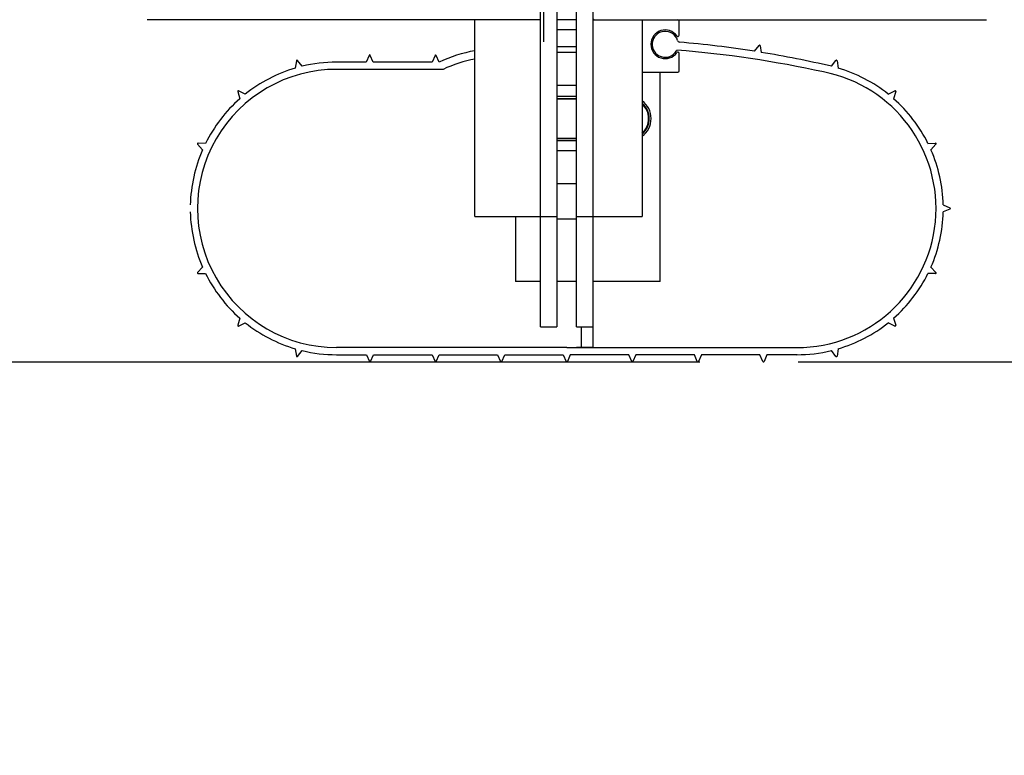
# Model space of a CAD drawing. Header units: inches. Extents: x 144.9 to 238.4, y 214.8 to 247.7.
# Tile 195 of 256: x 186.968 to 187.437, y 220.119 to 220.47. Entities that reach past the tile are written whole.
import ezdxf

# ---------------------------------------------------------------- set-up
doc = ezdxf.new("R2010")
doc.units = ezdxf.units.IN
doc.header["$LTSCALE"] = 0.25
doc.header["$MEASUREMENT"] = 0
doc.layers.add('ANNOTATIONS', color=1, linetype='Continuous')
doc.layers.add('MOTOR RH', color=7, linetype='Continuous')
doc.styles.add('ARIAL', font='arial.ttf', dxfattribs={"height": 0.09375})
doc.dimstyles.new('STANDARD$0', dxfattribs={"dimtxt": 0.09375, "dimasz": 0.09375, "dimexe": 0.03125, "dimexo": 0.046875, "dimgap": 0.09, "dimtad": 0, "dimtih": 1, "dimtoh": 1, "dimdec": 4, "dimzin": 0, "dimdsep": 46, "dimtxsty": 'ARIAL', "dimcen": 0.09, "dimadec": 0, "dimazin": 0, "dimtfac": 1, "dimtdec": 4, "dimtofl": 0, "dimtmove": 0, "dimatfit": 1, "dimfxl": 1, "dimtolj": 1, "dimtzin": 0, "dimarcsym": 0})

# ---------------------------------------------------------------- blocks, each defined once
blk = doc.blocks.new('*D61')
at = {"layer": 'ANNOTATIONS', "color": 0, "lineweight": -2, "transparency": 16777216}
for p, q in [((187.8367672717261, 220.9791670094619), (187.8367672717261, 221.0729170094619)), ((187.3708263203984, 220.8854170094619), (187.8680172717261, 220.8854170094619)), ((187.3386093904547, 220.3064249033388), (187.8680172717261, 220.3064249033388)), ((187.8367672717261, 220.2126749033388), (187.8367672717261, 220.1189249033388))]:
    blk.add_line(p, q, dxfattribs=at)
at = {"layer": 'ANNOTATIONS', "color": 0, "transparency": 16777216}
for points in [[(187.8211422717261, 220.9791670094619), (187.8523922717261, 220.9791670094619), (187.8367672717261, 220.8854170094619)], [(187.8211422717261, 220.2126749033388), (187.8523922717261, 220.2126749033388), (187.8367672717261, 220.3064249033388)]]:
    blk.add_solid(points, dxfattribs=at)
at = {"layer": 'defpoints', "color": 0, "transparency": 16777216}
for p in [(187.3239513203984, 220.8854170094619), (187.8367672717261, 220.8854170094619), (187.2917343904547, 220.3064249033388)]:
    blk.add_point(p, dxfattribs=at)
at = {"layer": 'ANNOTATIONS', "color": 0, "transparency": 16777216, "insert": (187.8367672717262, 220.5919938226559), "char_height": 0.09375, "attachment_point": 5, "style": 'ARIAL'}
blk.add_mtext('\\A1;4 1/2"\\PPHOTOEYE', dxfattribs=at)
blk = doc.blocks.new('*D67')
at = {"layer": 'ANNOTATIONS', "color": 0, "lineweight": -2, "transparency": 16777216}
for p, q in [((187.3708263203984, 222.1368975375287), (188.5836047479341, 222.1368975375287)), ((188.5523547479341, 222.0431475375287), (188.5523547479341, 221.4457919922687)), ((188.5523547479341, 220.4001749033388), (188.5523547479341, 221.0121468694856)), ((187.3386093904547, 220.3064249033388), (188.5836047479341, 220.3064249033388))]:
    blk.add_line(p, q, dxfattribs=at)
at = {"layer": 'ANNOTATIONS', "color": 0, "transparency": 16777216}
for points in [[(188.5367297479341, 222.0431475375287), (188.5679797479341, 222.0431475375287), (188.5523547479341, 222.1368975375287)], [(188.5367297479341, 220.4001749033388), (188.5679797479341, 220.4001749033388), (188.5523547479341, 220.3064249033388)]]:
    blk.add_solid(points, dxfattribs=at)
at = {"layer": 'defpoints', "color": 0, "transparency": 16777216}
for p in [(187.3239513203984, 222.1368975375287), (188.5523547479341, 222.1368975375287), (187.2917343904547, 220.3064249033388)]:
    blk.add_point(p, dxfattribs=at)
at = {"layer": 'ANNOTATIONS', "color": 0, "transparency": 16777216, "insert": (188.5523547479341, 221.2289694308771), "char_height": 0.09375, "attachment_point": 5, "style": 'ARIAL'}
blk.add_mtext('\\A1;51"\\PPHOTOEYE', dxfattribs=at)
blk = doc.blocks.new('*D37')
at = {"layer": 'ANNOTATIONS', "color": 0, "lineweight": -2, "transparency": 16777216}
for p, q in [((187.6288384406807, 224.1520636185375), (189.4643864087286, 224.1520636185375)), ((189.4331364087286, 224.0583136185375), (189.4331364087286, 222.4466743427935)), ((189.4331364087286, 220.4001749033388), (189.4331364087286, 222.0118141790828)), ((187.3830388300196, 220.3064249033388), (189.4643864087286, 220.3064249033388))]:
    blk.add_line(p, q, dxfattribs=at)
at = {"layer": 'ANNOTATIONS', "color": 0, "transparency": 16777216}
for points in [[(189.4175114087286, 224.0583136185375), (189.4487614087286, 224.0583136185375), (189.4331364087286, 224.1520636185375)], [(189.4175114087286, 220.4001749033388), (189.4487614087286, 220.4001749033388), (189.4331364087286, 220.3064249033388)]]:
    blk.add_solid(points, dxfattribs=at)
at = {"layer": 'defpoints', "color": 0, "transparency": 16777216}
for p in [(187.5819634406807, 224.1520636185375), (189.4331364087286, 224.1520636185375), (187.3361638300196, 220.3064249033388)]:
    blk.add_point(p, dxfattribs=at)
at = {"layer": 'ANNOTATIONS', "color": 0, "transparency": 16777216, "insert": (189.4331364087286, 222.2292442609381), "char_height": 0.09375, "attachment_point": 5, "style": 'ARIAL'}
blk.add_mtext('\\A1;OPENING\\P HEIGHT', dxfattribs=at)

msp = doc.modelspace()

# ---------------------------------------------------------------- linework, layer by layer
at = {"layer": 'MOTOR RH'}
for p, q in [((187.2174138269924, 220.4589699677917), (187.2174138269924, 224.9861698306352)), ((187.2330388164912, 220.3231555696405), (187.2330388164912, 224.9861125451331)), ((187.2158511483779, 220.3231555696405), (187.2158511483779, 220.9070430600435)), ((187.2236636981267, 220.9070430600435), (187.2236636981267, 220.3231555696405)), ((187.24085107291, 220.9070430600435), (187.24085107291, 220.3132930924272)), ((187.2158511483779, 220.4695430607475), (187.0283511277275, 220.4695430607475)), ((187.1846012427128, 220.3757930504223), (187.1846012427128, 220.4695430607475)), ((187.2330388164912, 220.4695430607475), (187.2236636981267, 220.4695430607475)), ((187.24085107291, 220.4695430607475), (187.4283510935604, 220.4695430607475)), ((187.2642887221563, 220.4695430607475), (187.2642887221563, 220.3757930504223)), ((187.2819480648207, 220.4621795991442), (187.2819480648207, 220.4689181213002)), ((187.2236636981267, 220.4648556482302), (187.2330388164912, 220.4648556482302)), ((187.2330388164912, 220.4566124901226), (187.2236636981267, 220.4566124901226)), ((187.3178380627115, 220.4544818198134), (187.3200301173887, 220.4572511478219)), ((187.3205843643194, 220.4571025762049), (187.3210453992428, 220.4539670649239)), ((187.1022286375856, 220.4473498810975), (187.1000365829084, 220.450119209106)), ((187.1341358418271, 220.4525509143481), (187.1327351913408, 220.4493087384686)), ((187.1361102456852, 220.4493087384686), (187.134709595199, 220.4525509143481)), ((187.1655642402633, 220.4525509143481), (187.1641635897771, 220.4493087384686)), ((187.1675386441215, 220.4493087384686), (187.1661379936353, 220.4525509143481)), ((187.2330388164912, 220.453918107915), (187.2236636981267, 220.453918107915)), ((187.2819480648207, 220.4451680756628), (187.2819480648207, 220.4534690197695)), ((187.3544735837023, 220.4473498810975), (187.3566656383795, 220.450119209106)), ((187.0994823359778, 220.449970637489), (187.0989685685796, 220.446476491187)), ((187.1327351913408, 220.4493087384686), (187.1186398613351, 220.4493087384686)), ((187.1694057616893, 220.4458712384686), (187.1186398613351, 220.4458712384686)), ((187.1641635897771, 220.4493087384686), (187.1361102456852, 220.4493087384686)), ((187.3572198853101, 220.449970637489), (187.3577336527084, 220.446476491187)), ((187.2642887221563, 220.4445431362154), (187.2813229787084, 220.4445431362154)), ((187.2728750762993, 220.4443093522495), (187.2642887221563, 220.4443093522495)), ((187.2728750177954, 220.344812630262), (187.2728750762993, 220.4443093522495)), ((187.2236636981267, 220.4382931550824), (187.2330388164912, 220.4382931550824)), ((187.0715298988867, 220.4352795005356), (187.0725410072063, 220.4318954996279)), ((187.0751264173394, 220.4340649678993), (187.0719694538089, 220.4356482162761)), ((187.2330388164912, 220.4328730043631), (187.2236636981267, 220.4328730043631)), ((187.2236636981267, 220.4320117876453), (187.2330388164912, 220.4320117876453)), ((187.2330388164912, 220.4316992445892), (187.2236636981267, 220.4316992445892)), ((187.3815758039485, 220.4340649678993), (187.384732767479, 220.4356482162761)), ((187.3851723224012, 220.4352795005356), (187.3841612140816, 220.4318954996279)), ((187.2236636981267, 220.4131313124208), (187.2330388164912, 220.4131313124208)), ((187.2330388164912, 220.4128189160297), (187.2236636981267, 220.4128189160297)), ((187.0524050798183, 220.4101515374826), (187.0547515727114, 220.4075118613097)), ((187.0561778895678, 220.4105707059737), (187.0526475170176, 220.4106714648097)), ((187.2236636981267, 220.4119576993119), (187.2330388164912, 220.4119576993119)), ((187.4005243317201, 220.4105707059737), (187.4040547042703, 220.4106714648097)), ((187.4042971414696, 220.4101515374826), (187.4019506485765, 220.4075118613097)), ((187.2330388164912, 220.4070431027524), (187.2236636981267, 220.4070431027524)), ((187.2236636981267, 220.3914181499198), (187.2330388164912, 220.3914181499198)), ((187.4077684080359, 220.3812698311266), (187.4110105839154, 220.3798691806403)), ((187.1846012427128, 220.3757930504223), (187.2236636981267, 220.3757930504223)), ((187.203977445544, 220.3757930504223), (187.203977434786, 220.3448126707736)), ((187.2330388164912, 220.3757930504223), (187.2642887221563, 220.3757930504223)), ((187.4110105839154, 220.3792954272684), (187.4077684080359, 220.3778947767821)), ((187.2330388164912, 220.374435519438), (187.2236636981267, 220.374435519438)), ((187.0547515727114, 220.351652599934), (187.0524050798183, 220.3490129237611)), ((187.4019506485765, 220.351652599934), (187.4042971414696, 220.3490129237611)), ((187.0526475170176, 220.3484928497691), (187.0561778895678, 220.3485937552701)), ((187.4040547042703, 220.3484928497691), (187.4005243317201, 220.3485937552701)), ((187.2158511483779, 220.3448126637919), (187.203977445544, 220.3448126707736)), ((187.2330388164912, 220.3448126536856), (187.2236636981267, 220.3448126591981)), ((187.2728750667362, 220.3448126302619), (187.24085107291, 220.344812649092)), ((187.0725410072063, 220.3272689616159), (187.0715298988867, 220.3238851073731)), ((187.0719694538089, 220.3235160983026), (187.0751264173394, 220.3250994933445)), ((187.384732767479, 220.3235160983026), (187.3815758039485, 220.3250994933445)), ((187.3841612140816, 220.3272689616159), (187.3851723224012, 220.3238851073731)), ((187.2158511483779, 220.3231555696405), (187.2236636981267, 220.3231555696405)), ((187.2330388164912, 220.3231555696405), (187.24085107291, 220.3231555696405)), ((187.2352006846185, 220.3231555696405), (187.2352006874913, 220.3132931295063)), ((187.0989685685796, 220.3126881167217), (187.0994823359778, 220.3091936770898)), ((187.1000365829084, 220.3090452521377), (187.1022286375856, 220.3118145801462)), ((187.1185598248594, 220.3098557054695), (187.132913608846, 220.3098557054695)), ((187.228351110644, 220.3132931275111), (187.1186399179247, 220.3132931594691)), ((187.132913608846, 220.3098557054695), (187.1343142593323, 220.30661352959)), ((187.1348880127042, 220.30661352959), (187.1362886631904, 220.3098557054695)), ((187.1362886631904, 220.3098557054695), (187.164163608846, 220.3098557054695)), ((187.164163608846, 220.3098557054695), (187.1655642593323, 220.30661352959)), ((187.1661380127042, 220.30661352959), (187.1675386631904, 220.3098557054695)), ((187.1675386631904, 220.3098557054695), (187.1954136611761, 220.3098557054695)), ((187.1954136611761, 220.3098557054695), (187.1968141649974, 220.30661352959)), ((187.1973879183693, 220.30661352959), (187.1987885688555, 220.3098557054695)), ((187.1987885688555, 220.3098557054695), (187.2266635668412, 220.3098557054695)), ((187.2236636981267, 220.3132930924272), (187.2158511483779, 220.3132930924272)), ((187.2266635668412, 220.3098557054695), (187.2280642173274, 220.30661352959)), ((187.228351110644, 220.3132931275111), (187.3380623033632, 220.3132931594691)), ((187.2300386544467, 220.3098557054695), (187.2286380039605, 220.30661352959)), ((187.2579136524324, 220.3098557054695), (187.2300386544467, 220.3098557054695)), ((187.24085107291, 220.3132930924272), (187.2330388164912, 220.3132930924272)), ((187.2593143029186, 220.30661352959), (187.2579136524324, 220.3098557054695)), ((187.2612885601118, 220.3098557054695), (187.2598880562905, 220.30661352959)), ((187.2891635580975, 220.3098557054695), (187.2612885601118, 220.3098557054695)), ((187.2905642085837, 220.30661352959), (187.2891635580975, 220.3098557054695)), ((187.2925386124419, 220.3098557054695), (187.2911379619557, 220.30661352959)), ((187.3204135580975, 220.3098557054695), (187.2925386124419, 220.3098557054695)), ((187.3218142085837, 220.30661352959), (187.3204135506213, 220.3098557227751)), ((187.3237886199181, 220.3098557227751), (187.3223879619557, 220.30661352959)), ((187.3381423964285, 220.3098557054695), (187.3237886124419, 220.3098557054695)), ((187.3566656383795, 220.3090452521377), (187.3544735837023, 220.3118145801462)), ((187.3577336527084, 220.3126881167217), (187.3572198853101, 220.3091936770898)), ((186.1128125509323, 220.3064249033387), (187.2917343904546, 220.3064249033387))]:
    msp.add_line(p, q, dxfattribs=at)
for centre, radius, start, end in [((187.2414761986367, 220.4701680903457), 0.0006249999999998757, 180, 270), ((187.2813230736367, 220.4689180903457), 0.0006250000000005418, 0, 90), ((187.2752652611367, 220.4578243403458), 0.006835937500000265, 35.7143674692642, 324.2856325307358), ((187.2752652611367, 220.4578243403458), 0.006187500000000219, 17.40474082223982, 330.052941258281), ((187.2813230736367, 220.4621796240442), 0.0006250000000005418, 215.7143674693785, 0), ((187.2823622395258, 220.4600490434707), 0.001249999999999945, 197.4047408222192, 258.029954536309), ((187.2817097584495, 220.4541115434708), 0.00124999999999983, 130.8326588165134, 150.0529412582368), ((187.2375164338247, 219.924431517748), 0.5323957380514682, 77.71761408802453, 85.32674693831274), ((187.2379319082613, 219.946352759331), 0.5143735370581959, 81.06310443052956, 85.07374080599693), ((187.3202751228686, 220.4570571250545), 0.0003124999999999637, 8.364344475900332, 141.6356555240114), ((187.0997915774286, 220.4499251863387), 0.0003124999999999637, 38.36434447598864, 171.6356555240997), ((187.1344227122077, 220.4524270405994), 0.0003125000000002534, 23.36434447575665, 156.6356555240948), ((187.165851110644, 220.4524270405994), 0.0003125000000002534, 23.36434447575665, 156.6356555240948), ((187.1956020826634, 220.3905719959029), 0.06509655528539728, 99.72929464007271, 115.5376950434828), ((187.1956020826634, 220.3905719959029), 0.06119030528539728, 100.3569903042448, 115.3478200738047), ((187.2813230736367, 220.4534690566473), 0.0006250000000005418, 0, 144.2856325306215), ((187.2379319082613, 219.946352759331), 0.5143735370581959, 76.90477620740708, 80.70126847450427), ((187.3569106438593, 220.4499251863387), 0.0003124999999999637, 8.364344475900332, 141.6356555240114), ((187.1186399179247, 220.3795822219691), 0.06628906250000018, 89.93250096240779, 270), ((187.1186399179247, 220.3795822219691), 0.06972656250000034, 106.3867895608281, 128.6132104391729), ((187.1186399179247, 220.3795822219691), 0.0697265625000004, 90, 103.6132104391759), ((187.3380623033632, 220.3795822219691), 0.06972656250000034, 51.38678956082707, 73.61321043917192), ((187.2813230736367, 220.4451680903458), 0.0006250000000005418, 270, 0), ((187.3380623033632, 220.3795822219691), 0.06628906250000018, 270, 78.94528773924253), ((187.1186399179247, 220.3795822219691), 0.06972656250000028, 131.3867895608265, 153.613210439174), ((187.0718292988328, 220.4353689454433), 0.0003125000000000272, 63.36434447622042, 196.6356555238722), ((187.3380623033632, 220.3795822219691), 0.06972656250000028, 26.38678956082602, 48.61321043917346), ((187.3848729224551, 220.4353689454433), 0.0003125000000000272, 343.3643444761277, 116.6356555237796), ((187.2581112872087, 220.4224153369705), 0.01045767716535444, 306.2071158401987, 53.79288415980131), ((187.2581112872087, 220.4224153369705), 0.009596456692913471, 310.0696196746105, 49.93038032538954), ((187.2581112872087, 220.4224153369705), 0.009283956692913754, 311.7119171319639, 48.28808286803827), ((187.0526386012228, 220.4103591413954), 0.0003125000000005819, 88.36434447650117, 221.6356555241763), ((187.4040636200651, 220.4103591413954), 0.0003125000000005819, 318.3643444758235, 91.63565552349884), ((187.1186399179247, 220.3795822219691), 0.06972656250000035, 156.3867895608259, 178.6132104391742), ((187.3380623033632, 220.3795822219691), 0.06972656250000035, 1.386789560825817, 23.61321043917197), ((187.4108866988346, 220.3795822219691), 0.0003125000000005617, 293.3643444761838, 66.63565552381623), ((187.1186399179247, 220.3795822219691), 0.06972656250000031, 181.3867895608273, 203.6132104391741), ((187.3380623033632, 220.3795822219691), 0.06972656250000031, 336.3867895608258, 358.6132104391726), ((187.0526386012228, 220.3488053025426), 0.0003125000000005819, 138.3643444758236, 271.6356555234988), ((187.1186399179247, 220.3795822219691), 0.06972656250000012, 206.3867895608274, 228.6132104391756), ((187.3380623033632, 220.3795822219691), 0.06972656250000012, 311.3867895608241, 333.6132104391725), ((187.4040636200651, 220.3488053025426), 0.0003125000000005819, 268.3643444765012, 41.63565552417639), ((187.0718292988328, 220.3237954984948), 0.0003125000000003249, 163.3643444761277, 296.6356555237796), ((187.1186399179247, 220.3795822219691), 0.06972656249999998, 231.3867895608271, 253.6132104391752), ((187.3380623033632, 220.3795822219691), 0.06972656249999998, 286.3867895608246, 308.6132104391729), ((187.3848729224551, 220.3237954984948), 0.0003125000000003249, 243.3643444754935, 16.63565552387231), ((187.1186399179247, 220.3795822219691), 0.06972656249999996, 256.3867895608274, 270), ((187.3380623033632, 220.3795822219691), 0.06972656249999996, 270, 283.6132104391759), ((187.0997915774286, 220.3092392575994), 0.0003125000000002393, 188.3643444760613, 321.6356555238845), ((187.134601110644, 220.3067374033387), 0.0003125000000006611, 203.3643444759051, 336.6356555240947), ((187.165851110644, 220.3067374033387), 0.0003125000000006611, 203.3643444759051, 336.6356555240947), ((187.197101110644, 220.3067374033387), 0.0003124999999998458, 203.3643444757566, 336.6356555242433), ((187.228351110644, 220.3067374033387), 0.0003124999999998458, 203.3643444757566, 336.6356802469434), ((187.259601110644, 220.3067374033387), 0.0003124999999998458, 203.3643444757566, 336.6356555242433), ((187.290851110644, 220.3067374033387), 0.0003125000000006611, 203.3643444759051, 336.6356555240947), ((187.322101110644, 220.3067374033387), 0.0003125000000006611, 203.3643444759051, 336.6356555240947), ((187.3569106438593, 220.3092392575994), 0.0003125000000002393, 218.3643444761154, 351.6356555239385)]:
    msp.add_arc(centre, radius, start, end, dxfattribs=at)

# ---------------------------------------------------------------- dimensions: what is measured, and where the dimension line sits
at = {"layer": 'ANNOTATIONS'}
dim = msp.add_linear_dim(base=(189.4331364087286, 224.1520636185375), p1=(187.3361638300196, 220.3064249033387), p2=(187.5819634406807, 224.1520636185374), angle=90, text='OPENING\\P HEIGHT', dimstyle='STANDARD$0', dxfattribs=at)
dim.commit()
dim.dimension.update_dxf_attribs({"geometry": '*D37', "text_midpoint": (189.4331364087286, 222.2292442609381)})
for base, p2, text, picture, middle in [((188.5523547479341, 222.1368975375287), (187.3239513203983, 222.1368975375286), '51"\\PPHOTOEYE', '*D67', (188.5523547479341, 221.2289694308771)), ((187.8367672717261, 220.8854170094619), (187.3239513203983, 220.8854170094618), '4 1/2"\\PPHOTOEYE', '*D61', (187.8367672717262, 220.5919938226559))]:
    dim = msp.add_linear_dim(base=base, p1=(187.2917343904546, 220.3064249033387), p2=p2, angle=90, text=text, dimstyle='STANDARD$0', dxfattribs=at)
    dim.commit()
    dim.dimension.update_dxf_attribs({"geometry": picture, "text_midpoint": middle, "dimtype": 160})

doc.saveas('drawing.dxf')
